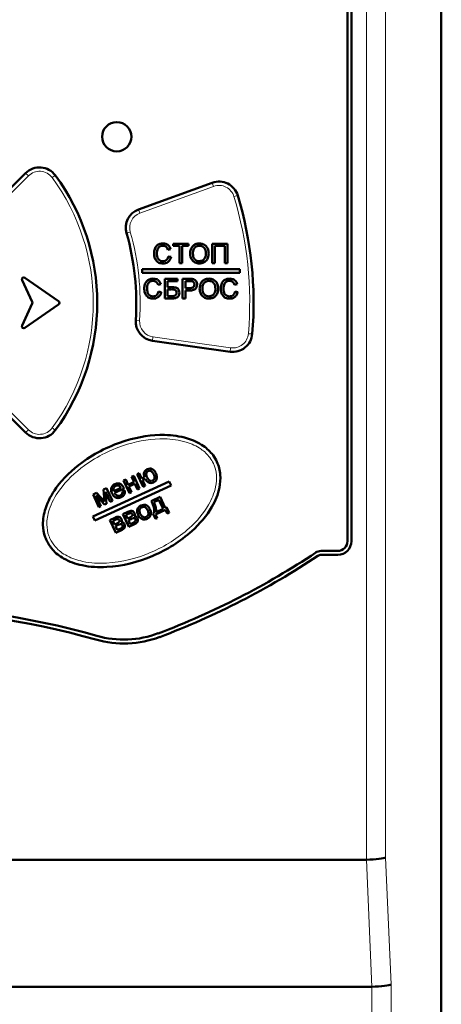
# Model space of a CAD drawing. Header units: millimetres. Extents: x 0 to 420, y 0 to 297.
# Tile 5 of 9: x 88 to 97, y 171 to 191. Entities that reach past the tile are written whole.
import ezdxf

# ---------------------------------------------------------------- set-up
doc = ezdxf.new("R2010")
doc.units = ezdxf.units.MM

msp = doc.modelspace()

# ---------------------------------------------------------------- linework, layer by layer
at = {"color": 9, "linetype": 'Continuous', "lineweight": 18}
for p, q in [((95.377, 174.067), (95.377, 204.471)), ((95.771, 174.112), (95.771, 204.471)), ((88.464, 188.065), (87.311, 186.912)), ((88.464, 188.065), (88.407, 188.122)), ((88.948, 188.029), (89.012, 188.076)), ((92.252, 187.85), (90.746, 187.302)), ((92.252, 187.85), (92.225, 187.925)), ((92.745, 187.665), (92.668, 187.642)), ((90.746, 187.302), (90.718, 187.377)), ((90.547, 186.913), (90.471, 186.892)), ((90.737, 185.107), (90.657, 185.113)), ((93.043, 184.829), (92.963, 184.835)), ((91.001, 184.689), (91.012, 184.768)), ((91.012, 184.768), (92.6, 184.545)), ((92.588, 184.466), (92.6, 184.545)), ((87.311, 184.021), (88.464, 182.868)), ((88.407, 182.812), (88.464, 182.868)), ((88.948, 182.905), (89.012, 182.857)), ((95.377, 174.067), (95.489, 171.467)), ((95.883, 171.512), (95.771, 174.112)), ((95.489, 171.467), (95.49, 133.183)), ((95.883, 132.789), (95.883, 171.512))]:
    msp.add_line(p, q, dxfattribs=at)
at = {"color": 7, "linetype": 'Continuous', "lineweight": 50}
for p, q in [((96.91, 204.471), (96.91, 133.183)), ((94.99, 180.587), (94.99, 203.187)), ((95.07, 203.187), (95.07, 180.587)), ((87.254, 186.968), (88.407, 188.122)), ((90.718, 187.377), (92.225, 187.925)), ((91.423, 186.631), (91.423, 186.677)), ((91.423, 186.677), (91.736, 186.677)), ((91.736, 186.677), (91.736, 186.631)), ((92.223, 186.677), (92.536, 186.677)), ((92.223, 186.277), (92.223, 186.677)), ((92.536, 186.677), (92.536, 186.277)), ((91.372, 186.566), (91.315, 186.554)), ((91.551, 186.631), (91.423, 186.631)), ((91.551, 186.277), (91.551, 186.631)), ((91.607, 186.631), (91.607, 186.277)), ((91.736, 186.631), (91.607, 186.631)), ((92.479, 186.631), (92.279, 186.631)), ((92.279, 186.631), (92.279, 186.277)), ((92.479, 186.277), (92.479, 186.631)), ((91.325, 186.418), (91.382, 186.405)), ((91.607, 186.277), (91.551, 186.277)), ((92.279, 186.277), (92.223, 186.277)), ((92.536, 186.277), (92.479, 186.277)), ((90.79, 186.157), (90.79, 186.077)), ((92.79, 186.157), (90.79, 186.157)), ((90.79, 186.077), (92.79, 186.077)), ((92.79, 186.077), (92.79, 186.157)), ((88.333, 185.931), (88.541, 185.484)), ((89.08, 185.499), (88.392, 185.981)), ((91.172, 185.846), (91.115, 185.834)), ((91.254, 185.957), (91.51, 185.957)), ((91.254, 185.557), (91.254, 185.957)), ((91.51, 185.911), (91.31, 185.911)), ((91.31, 185.911), (91.31, 185.788)), ((91.51, 185.957), (91.51, 185.911)), ((91.618, 185.557), (91.618, 185.957)), ((91.618, 185.957), (91.765, 185.957)), ((91.77, 185.911), (91.674, 185.911)), ((91.674, 185.911), (91.674, 185.767)), ((92.736, 185.846), (92.679, 185.834)), ((91.125, 185.698), (91.182, 185.685)), ((91.31, 185.788), (91.403, 185.788)), ((91.378, 185.742), (91.31, 185.742)), ((91.31, 185.742), (91.31, 185.603)), ((91.674, 185.767), (91.771, 185.767)), ((91.772, 185.721), (91.674, 185.721)), ((91.674, 185.721), (91.674, 185.557)), ((92.69, 185.698), (92.746, 185.685)), ((88.541, 185.45), (88.333, 185.002)), ((88.392, 184.952), (89.08, 185.434)), ((91.408, 185.557), (91.254, 185.557)), ((91.31, 185.603), (91.412, 185.603)), ((91.674, 185.557), (91.618, 185.557)), ((92.588, 184.466), (91.001, 184.689)), ((88.407, 182.812), (87.254, 183.965)), ((91.343, 181.812), (89.78, 181.094)), ((90.408, 181.831), (90.453, 181.851)), ((90.528, 181.57), (90.408, 181.831)), ((90.453, 181.851), (90.502, 181.742)), ((90.575, 181.907), (90.619, 181.928)), ((90.625, 181.799), (90.575, 181.907)), ((90.619, 181.928), (90.739, 181.667)), ((90.688, 181.959), (90.732, 181.979)), ((90.808, 181.699), (90.688, 181.959)), ((90.732, 181.979), (90.783, 181.871)), ((90.783, 181.871), (90.836, 181.895)), ((90.853, 181.859), (90.799, 181.834)), ((90.799, 181.834), (90.852, 181.719)), ((91.382, 181.727), (91.343, 181.812)), ((89.819, 181.009), (91.382, 181.727)), ((89.998, 181.642), (90.062, 181.671)), ((90.018, 181.399), (89.998, 181.642)), ((90.062, 181.671), (90.182, 181.411)), ((90.21, 181.612), (90.356, 181.679)), ((90.419, 181.664), (90.225, 181.575)), ((90.388, 181.607), (90.437, 181.623)), ((90.502, 181.742), (90.625, 181.799)), ((90.642, 181.762), (90.519, 181.706)), ((90.519, 181.706), (90.572, 181.59)), ((90.695, 181.647), (90.642, 181.762)), ((90.739, 181.667), (90.695, 181.647)), ((90.852, 181.719), (90.808, 181.699)), ((89.785, 181.544), (89.854, 181.576)), ((89.905, 181.284), (89.785, 181.544)), ((90.021, 181.337), (89.847, 181.523)), ((89.847, 181.523), (89.948, 181.303)), ((89.854, 181.576), (90.018, 181.399)), ((90.041, 181.6), (90.06, 181.355)), ((90.137, 181.391), (90.041, 181.6)), ((90.182, 181.411), (90.137, 181.391)), ((90.572, 181.59), (90.528, 181.57)), ((90.977, 181.408), (91.159, 181.492)), ((91.132, 181.435), (91.031, 181.389)), ((91.218, 181.247), (91.132, 181.435)), ((91.159, 181.492), (91.262, 181.268)), ((89.948, 181.303), (89.905, 181.284)), ((90.06, 181.355), (90.021, 181.337)), ((91.271, 181.228), (91.065, 181.133)), ((91.078, 181.183), (91.218, 181.247)), ((91.262, 181.268), (91.29, 181.281)), ((91.305, 181.154), (91.271, 181.228)), ((91.29, 181.281), (91.341, 181.17)), ((89.78, 181.094), (89.819, 181.009)), ((90.132, 181.02), (90.234, 181.067)), ((90.252, 180.759), (90.132, 181.02)), ((90.241, 181.026), (90.193, 181.004)), ((90.193, 181.004), (90.226, 180.931)), ((90.397, 181.142), (90.499, 181.189)), ((90.517, 180.881), (90.397, 181.142)), ((90.507, 181.148), (90.458, 181.126)), ((90.458, 181.126), (90.492, 181.053)), ((90.492, 181.053), (90.539, 181.074)), ((90.562, 181.041), (90.509, 181.016)), ((90.509, 181.016), (90.545, 180.938)), ((91.012, 181.153), (91.036, 181.164)), ((91.063, 181.043), (91.012, 181.153)), ((91.099, 181.059), (91.063, 181.043)), ((91.065, 181.133), (91.099, 181.059)), ((91.341, 181.17), (91.305, 181.154)), ((90.226, 180.931), (90.274, 180.952)), ((90.297, 180.919), (90.243, 180.894)), ((90.243, 180.894), (90.279, 180.816)), ((90.369, 180.813), (90.252, 180.759)), ((90.279, 180.816), (90.337, 180.843)), ((90.635, 180.935), (90.517, 180.881)), ((90.545, 180.938), (90.603, 180.965)), ((94.45, 180.387), (94.79, 180.387)), ((94.79, 180.307), (94.45, 180.307)), ((75.642, 174.067), (95.377, 174.067)), ((75.53, 171.467), (95.489, 171.467))]:
    msp.add_line(p, q, dxfattribs=at)
msp.add_circle((90.27, 188.867), 0.3, dxfattribs=at)
for centre, radius, start, end in [((88.69, 187.839), 0.4, 36.3731, 135), ((85.47, 185.467), 4.4, 323.6269, 36.3731), ((92.362, 187.549), 0.4, 16.8153, 110), ((85.47, 185.467), 7.6, 355.1847, 16.8153), ((90.855, 187.001), 0.4, 110, 195.904), ((85.47, 185.467), 5.2, 356.096, 15.904), ((88.369, 185.948), 0.04, 55, 205), ((88.505, 185.467), 0.04, 335, 25), ((89.057, 185.467), 0.04, 305, 55), ((91.057, 185.085), 0.4, 176.096, 262), ((88.369, 184.985), 0.04, 155, 305), ((92.644, 184.862), 0.4, 262, 355.1847), ((88.69, 183.094), 0.4, 225, 323.6269), ((94.79, 180.587), 0.2, 270, 0), ((94.79, 180.587), 0.28, 270, 0), ((85.47, 193.669), 16, 290.6798, 303.667), ((85.47, 193.669), 16.08, 290.6798, 303.667), ((94.45, 180.187), 0.2, 90, 123.667), ((94.45, 180.187), 0.12, 90, 123.667), ((85.47, 163.264), 16, 74.0577, 105.9423), ((85.47, 163.264), 15.92, 74.0577, 105.9423), ((90.414, 180.572), 2.08, 254.0577, 290.6798), ((90.414, 180.572), 2, 254.0577, 290.6798)]:
    msp.add_arc(centre, radius, start, end, dxfattribs=at)
at = {"color": 9, "linetype": 'Continuous', "lineweight": 18}
for centre, radius, start, end in [((88.69, 187.839), 0.32, 36.3731, 135), ((85.47, 185.467), 4.32, 323.6269, 36.3731), ((92.362, 187.549), 0.32, 16.8153, 110), ((85.47, 185.467), 7.52, 355.1847, 16.8153), ((90.855, 187.001), 0.32, 110, 195.904), ((85.47, 185.467), 5.28, 356.096, 15.904), ((91.057, 185.085), 0.32, 176.096, 262), ((92.644, 184.862), 0.32, 262, 355.1847), ((88.69, 183.094), 0.32, 225, 323.6269)]:
    msp.add_arc(centre, radius, start, end, dxfattribs=at)
at = {"color": 7, "linetype": 'Continuous', "lineweight": 50}
for centre in [(95.378, 174.112), (95.49, 171.512)]:
    msp.add_ellipse(centre, major_axis=(0.4, 0.009), ratio=0.113784, start_param=4.707827, end_param=6.095377, dxfattribs=at)
for points, knots in [([(91.033, 186.48), (91.035, 186.509), (91.04, 186.566), (91.084, 186.637), (91.15, 186.676), (91.195, 186.68), (91.217, 186.682)], [0, 0, 0, 0, 0.28051, 0.559558, 0.779616, 1, 1, 1, 1]), ([(91.217, 186.682), (91.237, 186.681), (91.276, 186.678), (91.324, 186.649), (91.356, 186.609), (91.367, 186.58), (91.372, 186.566)], [0, 0, 0, 0, 0.280059, 0.559379, 0.779555, 1, 1, 1, 1]), ([(91.772, 186.472), (91.774, 186.502), (91.777, 186.562), (91.824, 186.634), (91.891, 186.676), (91.938, 186.68), (91.962, 186.682)], [0, 0, 0, 0, 0.28058, 0.559608, 0.779578, 1, 1, 1, 1]), ([(91.962, 186.682), (91.991, 186.679), (92.05, 186.672), (92.115, 186.615), (92.146, 186.546), (92.15, 186.499), (92.151, 186.476)], [0, 0, 0, 0, 0.279616, 0.558572, 0.779078, 1, 1, 1, 1]), ([(91.219, 186.272), (91.189, 186.274), (91.129, 186.278), (91.066, 186.339), (91.038, 186.41), (91.035, 186.457), (91.033, 186.48)], [0, 0, 0, 0, 0.279942, 0.558082, 0.778909, 1, 1, 1, 1]), ([(91.215, 186.636), (91.201, 186.635), (91.172, 186.633), (91.135, 186.612), (91.096, 186.562), (91.092, 186.514), (91.09, 186.48)], [0, 0, 0, 0, 0.1872, 0.373883, 0.560757, 1, 1, 1, 1]), ([(91.09, 186.48), (91.091, 186.459), (91.093, 186.416), (91.116, 186.358), (91.163, 186.324), (91.196, 186.32), (91.213, 186.318)], [0, 0, 0, 0, 0.281219, 0.560711, 0.780136, 1, 1, 1, 1]), ([(91.315, 186.554), (91.311, 186.566), (91.302, 186.591), (91.277, 186.619), (91.246, 186.634), (91.225, 186.635), (91.215, 186.636)], [0, 0, 0, 0, 0.28057, 0.559695, 0.779634, 1, 1, 1, 1]), ([(91.961, 186.272), (91.932, 186.275), (91.875, 186.282), (91.811, 186.336), (91.778, 186.404), (91.774, 186.449), (91.772, 186.472)], [0, 0, 0, 0, 0.279586, 0.558772, 0.7793, 1, 1, 1, 1]), ([(91.962, 186.636), (91.939, 186.633), (91.895, 186.627), (91.833, 186.566), (91.83, 186.507), (91.828, 186.471)], [0, 0, 0, 0, 0.280157, 0.559673, 1, 1, 1, 1]), ([(91.828, 186.471), (91.829, 186.45), (91.832, 186.407), (91.864, 186.355), (91.911, 186.323), (91.944, 186.32), (91.961, 186.318)], [0, 0, 0, 0, 0.280642, 0.559885, 0.779855, 1, 1, 1, 1]), ([(91.961, 186.318), (91.983, 186.321), (92.027, 186.326), (92.072, 186.372), (92.092, 186.425), (92.094, 186.459), (92.095, 186.477)], [0, 0, 0, 0, 0.279092, 0.55817, 0.77881, 1, 1, 1, 1]), ([(92.151, 186.476), (92.149, 186.447), (92.144, 186.388), (92.097, 186.317), (92.03, 186.279), (91.984, 186.274), (91.961, 186.272)], [0, 0, 0, 0, 0.2803566, 0.5595095, 0.7796389, 1, 1, 1, 1]), ([(92.095, 186.477), (92.093, 186.499), (92.091, 186.542), (92.061, 186.597), (92.013, 186.631), (91.979, 186.634), (91.962, 186.636)], [0, 0, 0, 0, 0.2807848, 0.560094, 0.7799497, 1, 1, 1, 1]), ([(91.213, 186.318), (91.229, 186.319), (91.259, 186.322), (91.306, 186.356), (91.318, 186.395), (91.325, 186.418)], [0, 0, 0, 0, 0.28075, 0.560904, 1, 1, 1, 1]), ([(91.382, 186.405), (91.375, 186.384), (91.362, 186.344), (91.32, 186.299), (91.269, 186.275), (91.235, 186.273), (91.219, 186.272)], [0, 0, 0, 0, 0.280263, 0.559551, 0.77959, 1, 1, 1, 1]), ([(90.833, 185.76), (90.835, 185.789), (90.84, 185.846), (90.884, 185.917), (90.95, 185.956), (90.995, 185.96), (91.017, 185.962)], [0, 0, 0, 0, 0.28051, 0.559558, 0.779616, 1, 1, 1, 1]), ([(91.015, 185.916), (91.001, 185.915), (90.972, 185.913), (90.935, 185.892), (90.896, 185.842), (90.892, 185.794), (90.89, 185.76)], [0, 0, 0, 0, 0.1872, 0.373883, 0.560757, 1, 1, 1, 1]), ([(91.115, 185.834), (91.111, 185.846), (91.102, 185.871), (91.077, 185.899), (91.046, 185.914), (91.025, 185.915), (91.015, 185.916)], [0, 0, 0, 0, 0.2805703, 0.5596952, 0.7796342, 1, 1, 1, 1]), ([(91.017, 185.962), (91.037, 185.961), (91.076, 185.958), (91.124, 185.929), (91.156, 185.889), (91.167, 185.86), (91.172, 185.846)], [0, 0, 0, 0, 0.280059, 0.559379, 0.779555, 1, 1, 1, 1]), ([(91.765, 185.957), (91.776, 185.957), (91.796, 185.957), (91.815, 185.954), (91.824, 185.953)], [0, 0, 0, 0, 0.560101, 1, 1, 1, 1]), ([(91.816, 185.907), (91.807, 185.909), (91.792, 185.911), (91.776, 185.911), (91.77, 185.911)], [0, 0, 0, 0, 0.559585, 1, 1, 1, 1]), ([(91.771, 185.767), (91.783, 185.768), (91.807, 185.768), (91.84, 185.783), (91.857, 185.811), (91.858, 185.831), (91.859, 185.84)], [0, 0, 0, 0, 0.28137, 0.559786, 0.779383, 1, 1, 1, 1]), ([(91.915, 185.842), (91.913, 185.822), (91.909, 185.782), (91.858, 185.724), (91.805, 185.722), (91.772, 185.721)], [0, 0, 0, 0, 0.280772, 0.559745, 1, 1, 1, 1]), ([(91.859, 185.84), (91.858, 185.848), (91.857, 185.864), (91.847, 185.885), (91.833, 185.9), (91.822, 185.905), (91.816, 185.907)], [0, 0, 0, 0, 0.2802067, 0.5599216, 0.7800333, 1, 1, 1, 1]), ([(91.824, 185.953), (91.839, 185.95), (91.867, 185.943), (91.897, 185.912), (91.913, 185.877), (91.914, 185.854), (91.915, 185.842)], [0, 0, 0, 0, 0.280091, 0.558988, 0.779416, 1, 1, 1, 1]), ([(91.966, 185.752), (91.968, 185.782), (91.972, 185.842), (92.019, 185.914), (92.086, 185.956), (92.133, 185.96), (92.156, 185.962)], [0, 0, 0, 0, 0.28058, 0.559608, 0.779578, 1, 1, 1, 1]), ([(92.157, 185.916), (92.134, 185.913), (92.089, 185.907), (92.028, 185.846), (92.025, 185.787), (92.023, 185.751)], [0, 0, 0, 0, 0.280157, 0.559673, 1, 1, 1, 1]), ([(92.156, 185.962), (92.186, 185.959), (92.245, 185.952), (92.309, 185.895), (92.341, 185.826), (92.344, 185.779), (92.346, 185.756)], [0, 0, 0, 0, 0.2796156, 0.5585718, 0.779078, 1, 1, 1, 1]), ([(92.29, 185.757), (92.288, 185.779), (92.285, 185.822), (92.256, 185.877), (92.208, 185.911), (92.174, 185.914), (92.157, 185.916)], [0, 0, 0, 0, 0.280785, 0.560094, 0.77995, 1, 1, 1, 1]), ([(92.397, 185.76), (92.399, 185.789), (92.404, 185.846), (92.448, 185.917), (92.514, 185.956), (92.559, 185.96), (92.582, 185.962)], [0, 0, 0, 0, 0.28051, 0.559558, 0.779616, 1, 1, 1, 1]), ([(92.579, 185.916), (92.565, 185.915), (92.536, 185.913), (92.499, 185.892), (92.46, 185.842), (92.456, 185.794), (92.454, 185.76)], [0, 0, 0, 0, 0.1872, 0.373883, 0.560757, 1, 1, 1, 1]), ([(92.679, 185.834), (92.675, 185.846), (92.666, 185.871), (92.641, 185.899), (92.61, 185.914), (92.589, 185.915), (92.579, 185.916)], [0, 0, 0, 0, 0.2805703, 0.5596952, 0.7796342, 1, 1, 1, 1]), ([(92.582, 185.962), (92.601, 185.961), (92.64, 185.958), (92.688, 185.929), (92.72, 185.889), (92.731, 185.86), (92.736, 185.846)], [0, 0, 0, 0, 0.280059, 0.559379, 0.779555, 1, 1, 1, 1]), ([(91.019, 185.552), (90.989, 185.554), (90.929, 185.558), (90.866, 185.619), (90.838, 185.69), (90.835, 185.737), (90.833, 185.76)], [0, 0, 0, 0, 0.279942, 0.558082, 0.778909, 1, 1, 1, 1]), ([(90.89, 185.76), (90.891, 185.739), (90.893, 185.696), (90.916, 185.638), (90.963, 185.604), (90.996, 185.6), (91.013, 185.598)], [0, 0, 0, 0, 0.281219, 0.560711, 0.780136, 1, 1, 1, 1]), ([(91.013, 185.598), (91.029, 185.599), (91.059, 185.602), (91.106, 185.636), (91.118, 185.675), (91.125, 185.698)], [0, 0, 0, 0, 0.28075, 0.560904, 1, 1, 1, 1]), ([(91.182, 185.685), (91.175, 185.664), (91.162, 185.624), (91.12, 185.579), (91.069, 185.555), (91.035, 185.553), (91.019, 185.552)], [0, 0, 0, 0, 0.280263, 0.559551, 0.77959, 1, 1, 1, 1]), ([(91.495, 185.673), (91.493, 185.686), (91.491, 185.706), (91.473, 185.726), (91.438, 185.744), (91.405, 185.743), (91.378, 185.742)], [0, 0, 0, 0, 0.24857, 0.373753, 0.499036, 1, 1, 1, 1]), ([(91.403, 185.788), (91.423, 185.787), (91.462, 185.787), (91.517, 185.766), (91.547, 185.721), (91.55, 185.69), (91.551, 185.674)], [0, 0, 0, 0, 0.281676, 0.559819, 0.779664, 1, 1, 1, 1]), ([(91.551, 185.674), (91.549, 185.654), (91.544, 185.615), (91.504, 185.571), (91.454, 185.558), (91.424, 185.557), (91.408, 185.557)], [0, 0, 0, 0, 0.279573, 0.558417, 0.778559, 1, 1, 1, 1]), ([(91.412, 185.603), (91.424, 185.604), (91.447, 185.605), (91.477, 185.619), (91.493, 185.645), (91.494, 185.664), (91.495, 185.673)], [0, 0, 0, 0, 0.281169, 0.560053, 0.77939, 1, 1, 1, 1]), ([(92.156, 185.552), (92.127, 185.555), (92.07, 185.562), (92.006, 185.616), (91.972, 185.684), (91.968, 185.729), (91.966, 185.752)], [0, 0, 0, 0, 0.279586, 0.558772, 0.7793, 1, 1, 1, 1]), ([(92.023, 185.751), (92.024, 185.73), (92.027, 185.687), (92.059, 185.635), (92.106, 185.603), (92.139, 185.6), (92.156, 185.598)], [0, 0, 0, 0, 0.280642, 0.559885, 0.779855, 1, 1, 1, 1]), ([(92.156, 185.598), (92.178, 185.601), (92.222, 185.606), (92.267, 185.652), (92.287, 185.705), (92.289, 185.739), (92.29, 185.757)], [0, 0, 0, 0, 0.279092, 0.55817, 0.77881, 1, 1, 1, 1]), ([(92.346, 185.756), (92.343, 185.727), (92.338, 185.668), (92.292, 185.597), (92.225, 185.559), (92.179, 185.554), (92.156, 185.552)], [0, 0, 0, 0, 0.280357, 0.55951, 0.779639, 1, 1, 1, 1]), ([(92.583, 185.552), (92.553, 185.554), (92.493, 185.558), (92.43, 185.619), (92.402, 185.69), (92.399, 185.737), (92.397, 185.76)], [0, 0, 0, 0, 0.279942, 0.558082, 0.778909, 1, 1, 1, 1]), ([(92.454, 185.76), (92.455, 185.739), (92.457, 185.696), (92.48, 185.638), (92.527, 185.604), (92.56, 185.6), (92.577, 185.598)], [0, 0, 0, 0, 0.281219, 0.560711, 0.780136, 1, 1, 1, 1]), ([(92.577, 185.598), (92.593, 185.599), (92.623, 185.602), (92.67, 185.636), (92.682, 185.675), (92.69, 185.698)], [0, 0, 0, 0, 0.28075, 0.560904, 1, 1, 1, 1]), ([(92.746, 185.685), (92.739, 185.664), (92.726, 185.624), (92.684, 185.579), (92.633, 185.555), (92.6, 185.553), (92.583, 185.552)], [0, 0, 0, 0, 0.280263, 0.559551, 0.77959, 1, 1, 1, 1]), ([(88.831, 180.607), (88.822, 180.629), (88.78, 180.729), (88.744, 180.95), (88.806, 181.306), (89.06, 181.768), (89.609, 182.287), (90.383, 182.668), (91.142, 182.793), (91.685, 182.722), (92.028, 182.567), (92.225, 182.383), (92.345, 182.179), (92.403, 181.95), (92.377, 181.629), (92.204, 181.212), (91.758, 180.697), (91.021, 180.24), (90.223, 180.033), (89.591, 180.065), (89.209, 180.199), (88.957, 180.389), (88.87, 180.54), (88.831, 180.607)], [0, 0, 0, 0, 0.007106, 0.032979, 0.06648, 0.114864, 0.190141, 0.292003, 0.372067, 0.419811, 0.456179, 0.484293, 0.500052, 0.527499, 0.554278, 0.596653, 0.661814, 0.757587, 0.855661, 0.906736, 0.947437, 0.976829, 1, 1, 1, 1]), ([(90.836, 181.895), (90.831, 181.913), (90.821, 181.948), (90.829, 182), (90.856, 182.04), (90.881, 182.054), (90.894, 182.061)], [0, 0, 0, 0, 0.280726, 0.559942, 0.779704, 1, 1, 1, 1]), ([(90.913, 182.024), (90.903, 182.018), (90.882, 182.005), (90.867, 181.956), (90.88, 181.921), (90.888, 181.898)], [0, 0, 0, 0, 0.2500396, 0.5000979, 1, 1, 1, 1]), ([(90.894, 182.061), (90.914, 182.068), (90.953, 182.082), (91.01, 182.059), (91.049, 182.022), (91.063, 181.993), (91.071, 181.978)], [0, 0, 0, 0, 0.279292, 0.558505, 0.778792, 1, 1, 1, 1]), ([(91.027, 181.955), (91.015, 181.977), (91, 182.006), (90.969, 182.027), (90.944, 182.034), (90.926, 182.028), (90.913, 182.024)], [0, 0, 0, 0, 0.4998882, 0.6255507, 0.751033, 1, 1, 1, 1]), ([(91.02, 181.789), (91.002, 181.783), (90.966, 181.77), (90.897, 181.793), (90.87, 181.834), (90.853, 181.859)], [0, 0, 0, 0, 0.280541, 0.560513, 1, 1, 1, 1]), ([(90.888, 181.898), (90.9, 181.875), (90.915, 181.846), (90.947, 181.825), (90.965, 181.818), (90.985, 181.818), (90.997, 181.823), (91.003, 181.825)], [0, 0, 0, 0, 0.498813, 0.624168, 0.749455, 0.874696, 1, 1, 1, 1]), ([(91.003, 181.825), (91.014, 181.832), (91.03, 181.842), (91.041, 181.865), (91.048, 181.901), (91.036, 181.931), (91.027, 181.955)], [0, 0, 0, 0, 0.249272, 0.375058, 0.500823, 1, 1, 1, 1]), ([(91.071, 181.978), (91.078, 181.959), (91.094, 181.92), (91.092, 181.86), (91.063, 181.813), (91.034, 181.797), (91.02, 181.789)], [0, 0, 0, 0, 0.281028, 0.560031, 0.779692, 1, 1, 1, 1]), ([(90.175, 181.563), (90.167, 181.583), (90.151, 181.623), (90.158, 181.684), (90.189, 181.732), (90.218, 181.749), (90.233, 181.757)], [0, 0, 0, 0, 0.280691, 0.559736, 0.77966, 1, 1, 1, 1]), ([(90.25, 181.721), (90.24, 181.715), (90.219, 181.702), (90.204, 181.671), (90.202, 181.639), (90.207, 181.621), (90.21, 181.612)], [0, 0, 0, 0, 0.279531, 0.558838, 0.7792, 1, 1, 1, 1]), ([(90.233, 181.757), (90.253, 181.764), (90.293, 181.777), (90.351, 181.757), (90.391, 181.72), (90.406, 181.691), (90.414, 181.676)], [0, 0, 0, 0, 0.279441, 0.558399, 0.778885, 1, 1, 1, 1]), ([(90.317, 181.721), (90.304, 181.725), (90.282, 181.733), (90.26, 181.725), (90.25, 181.721)], [0, 0, 0, 0, 0.558863, 1, 1, 1, 1]), ([(90.356, 181.679), (90.35, 181.688), (90.34, 181.705), (90.324, 181.716), (90.317, 181.721)], [0, 0, 0, 0, 0.560747, 1, 1, 1, 1]), ([(90.344, 181.522), (90.353, 181.527), (90.369, 181.537), (90.389, 181.567), (90.388, 181.592), (90.388, 181.607)], [0, 0, 0, 0, 0.280548, 0.560432, 1, 1, 1, 1]), ([(90.437, 181.623), (90.438, 181.607), (90.44, 181.575), (90.418, 181.52), (90.382, 181.499), (90.361, 181.486)], [0, 0, 0, 0, 0.281054, 0.561426, 1, 1, 1, 1]), ([(90.414, 181.676), (90.415, 181.674), (90.417, 181.67), (90.418, 181.666), (90.419, 181.664)], [0, 0, 0, 0, 0.5599895, 1, 1, 1, 1]), ([(90.361, 181.486), (90.34, 181.479), (90.3, 181.464), (90.239, 181.481), (90.198, 181.518), (90.183, 181.548), (90.175, 181.563)], [0, 0, 0, 0, 0.27993, 0.558579, 0.778965, 1, 1, 1, 1]), ([(90.225, 181.575), (90.232, 181.563), (90.246, 181.54), (90.278, 181.518), (90.314, 181.512), (90.334, 181.519), (90.344, 181.522)], [0, 0, 0, 0, 0.280794, 0.559954, 0.779864, 1, 1, 1, 1]), ([(91.036, 181.164), (91.037, 181.193), (91.039, 181.24), (91.02, 181.304), (91.001, 181.357), (90.985, 181.391), (90.977, 181.408)], [0, 0, 0, 0, 0.338665, 0.559052, 0.779512, 1, 1, 1, 1]), ([(90.499, 181.189), (90.512, 181.195), (90.538, 181.206), (90.579, 181.211), (90.614, 181.195), (90.626, 181.175), (90.631, 181.166)], [0, 0, 0, 0, 0.2816436, 0.5602318, 0.7801941, 1, 1, 1, 1]), ([(90.706, 181.126), (90.697, 181.149), (90.68, 181.191), (90.692, 181.233), (90.697, 181.252)], [0, 0, 0, 0, 0.560968, 1, 1, 1, 1]), ([(90.697, 181.252), (90.707, 181.268), (90.724, 181.296), (90.753, 181.312), (90.766, 181.318)], [0, 0, 0, 0, 0.558903, 1, 1, 1, 1]), ([(90.783, 181.282), (90.774, 181.277), (90.757, 181.267), (90.741, 181.242), (90.731, 181.2), (90.743, 181.169), (90.752, 181.147)], [0, 0, 0, 0, 0.18702, 0.373928, 0.560986, 1, 1, 1, 1]), ([(90.766, 181.318), (90.786, 181.325), (90.826, 181.339), (90.885, 181.322), (90.926, 181.286), (90.941, 181.257), (90.949, 181.242)], [0, 0, 0, 0, 0.279602, 0.558715, 0.779069, 1, 1, 1, 1]), ([(90.904, 181.219), (90.898, 181.232), (90.884, 181.257), (90.853, 181.284), (90.815, 181.293), (90.793, 181.285), (90.783, 181.282)], [0, 0, 0, 0, 0.281022, 0.560318, 0.780235, 1, 1, 1, 1]), ([(90.874, 181.082), (90.883, 181.087), (90.9, 181.097), (90.916, 181.123), (90.925, 181.165), (90.913, 181.197), (90.904, 181.219)], [0, 0, 0, 0, 0.186967, 0.373833, 0.560808, 1, 1, 1, 1]), ([(90.949, 181.242), (90.957, 181.222), (90.974, 181.182), (90.968, 181.119), (90.935, 181.072), (90.906, 181.055), (90.891, 181.046)], [0, 0, 0, 0, 0.280997, 0.559386, 0.779542, 1, 1, 1, 1]), ([(91.031, 181.389), (91.04, 181.366), (91.054, 181.329), (91.069, 181.276), (91.078, 181.23), (91.078, 181.199), (91.078, 181.183)], [0, 0, 0, 0, 0.340119, 0.560197, 0.7802, 1, 1, 1, 1]), ([(90.234, 181.067), (90.247, 181.073), (90.272, 181.084), (90.313, 181.089), (90.348, 181.073), (90.36, 181.053), (90.366, 181.044)], [0, 0, 0, 0, 0.2816436, 0.5602318, 0.7801941, 1, 1, 1, 1]), ([(90.323, 181.019), (90.321, 181.022), (90.317, 181.029), (90.309, 181.037), (90.297, 181.041), (90.274, 181.04), (90.256, 181.032), (90.241, 181.026)], [0, 0, 0, 0, 0.125234, 0.250029, 0.374728, 0.499907, 1, 1, 1, 1]), ([(90.274, 180.952), (90.289, 180.958), (90.311, 180.967), (90.325, 180.992), (90.327, 181.008), (90.324, 181.015), (90.323, 181.019)], [0, 0, 0, 0, 0.500559, 0.749481, 0.874672, 1, 1, 1, 1]), ([(90.366, 181.044), (90.368, 181.037), (90.373, 181.025), (90.374, 180.999), (90.366, 180.984), (90.361, 180.974)], [0, 0, 0, 0, 0.280849, 0.561259, 1, 1, 1, 1]), ([(90.589, 181.141), (90.587, 181.144), (90.583, 181.151), (90.574, 181.16), (90.563, 181.163), (90.539, 181.162), (90.521, 181.154), (90.507, 181.148)], [0, 0, 0, 0, 0.125234, 0.2500293, 0.3747276, 0.4999069, 1, 1, 1, 1]), ([(90.539, 181.074), (90.554, 181.08), (90.577, 181.089), (90.591, 181.114), (90.593, 181.13), (90.59, 181.137), (90.589, 181.141)], [0, 0, 0, 0, 0.500559, 0.749481, 0.874672, 1, 1, 1, 1]), ([(90.651, 181.034), (90.649, 181.038), (90.645, 181.045), (90.635, 181.053), (90.623, 181.058), (90.597, 181.059), (90.578, 181.049), (90.562, 181.041)], [0, 0, 0, 0, 0.124985, 0.25005, 0.374976, 0.499973, 1, 1, 1, 1]), ([(90.603, 180.965), (90.618, 180.972), (90.636, 180.98), (90.652, 180.999), (90.658, 181.014), (90.654, 181.026), (90.651, 181.034)], [0, 0, 0, 0, 0.5009156, 0.6261201, 0.7512382, 1, 1, 1, 1]), ([(90.631, 181.166), (90.634, 181.159), (90.639, 181.147), (90.64, 181.121), (90.631, 181.106), (90.626, 181.096)], [0, 0, 0, 0, 0.280849, 0.561259, 1, 1, 1, 1]), ([(90.626, 181.096), (90.635, 181.096), (90.651, 181.096), (90.679, 181.082), (90.691, 181.064), (90.698, 181.053)], [0, 0, 0, 0, 0.280505, 0.561438, 1, 1, 1, 1]), ([(90.698, 181.053), (90.702, 181.039), (90.709, 181.012), (90.687, 180.963), (90.655, 180.946), (90.635, 180.935)], [0, 0, 0, 0, 0.280454, 0.559127, 1, 1, 1, 1]), ([(90.891, 181.046), (90.871, 181.039), (90.83, 181.025), (90.77, 181.043), (90.73, 181.081), (90.714, 181.111), (90.706, 181.126)], [0, 0, 0, 0, 0.279711, 0.558562, 0.778929, 1, 1, 1, 1]), ([(90.752, 181.147), (90.758, 181.134), (90.772, 181.108), (90.804, 181.081), (90.841, 181.071), (90.863, 181.079), (90.874, 181.082)], [0, 0, 0, 0, 0.281195, 0.56049, 0.780249, 1, 1, 1, 1]), ([(90.386, 180.912), (90.384, 180.916), (90.379, 180.923), (90.369, 180.931), (90.357, 180.936), (90.331, 180.937), (90.312, 180.927), (90.297, 180.919)], [0, 0, 0, 0, 0.124985, 0.25005, 0.374976, 0.499973, 1, 1, 1, 1]), ([(90.337, 180.843), (90.352, 180.85), (90.371, 180.858), (90.387, 180.877), (90.392, 180.892), (90.388, 180.904), (90.386, 180.912)], [0, 0, 0, 0, 0.500916, 0.62612, 0.751238, 1, 1, 1, 1]), ([(90.361, 180.974), (90.369, 180.974), (90.386, 180.974), (90.413, 180.96), (90.425, 180.942), (90.432, 180.931)], [0, 0, 0, 0, 0.280505, 0.561438, 1, 1, 1, 1]), ([(90.432, 180.931), (90.436, 180.917), (90.444, 180.89), (90.421, 180.841), (90.389, 180.824), (90.369, 180.813)], [0, 0, 0, 0, 0.280454, 0.559127, 1, 1, 1, 1])]:
    msp.add_open_spline(points, degree=3, knots=knots, dxfattribs=at)
at = {"color": 9, "linetype": 'Continuous', "lineweight": 18}
msp.add_open_spline([(88.904, 180.64), (88.938, 180.581), (89.023, 180.434), (89.262, 180.265), (89.621, 180.144), (90.217, 180.114), (90.989, 180.315), (91.704, 180.758), (92.133, 181.253), (92.298, 181.646), (92.322, 181.942), (92.27, 182.149), (92.161, 182.332), (91.981, 182.501), (91.66, 182.644), (91.141, 182.712), (90.407, 182.59), (89.656, 182.221), (89.126, 181.72), (88.884, 181.281), (88.826, 180.951), (88.858, 180.75), (88.896, 180.66), (88.904, 180.64)], degree=3, knots=[0, 0, 0, 0, 0.021873, 0.053837, 0.090338, 0.141901, 0.242216, 0.340301, 0.406268, 0.448199, 0.474007, 0.499949, 0.5148, 0.541649, 0.577308, 0.625252, 0.706927, 0.811358, 0.88796, 0.936247, 0.968777, 0.993311, 1, 1, 1, 1], dxfattribs=at)

doc.saveas('drawing.dxf')
